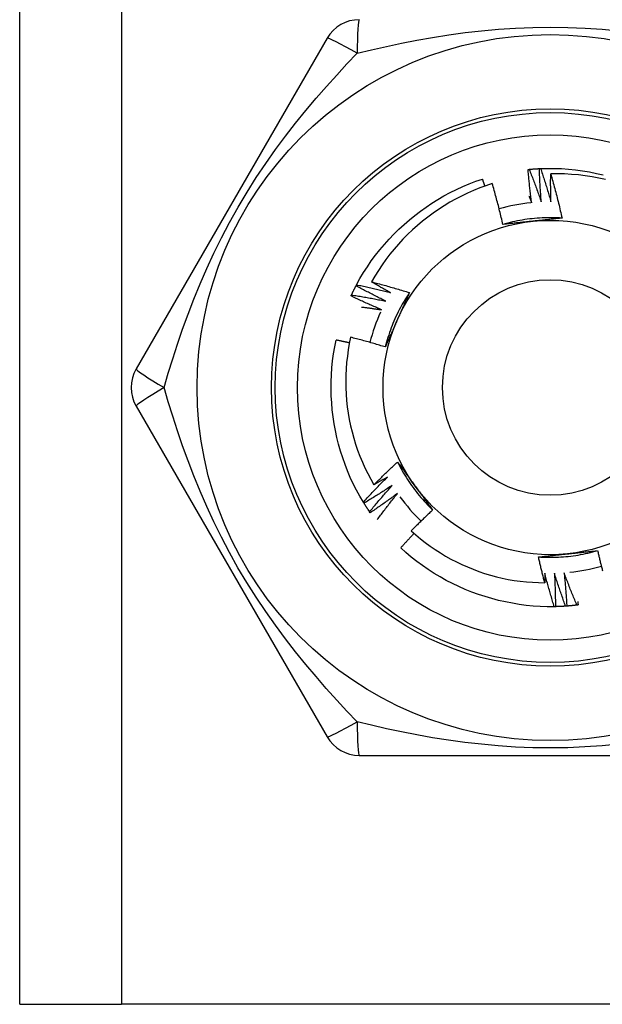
# Model space of a CAD drawing. Header units: inches. Extents: x 7 to 188, y 10 to 101.
# Tile 36 of 154: x 40.781 to 41.089, y 27.405 to 27.926. Entities that reach past the tile are written whole.
import ezdxf

# ---------------------------------------------------------------- set-up
doc = ezdxf.new("R2010")
doc.units = ezdxf.units.IN
doc.header["$MEASUREMENT"] = 0
doc.layers.add('Visible Edges(ANSI)', color=7, linetype='Continuous', lineweight=25)
doc.layers.add('Visible Tangent Edges(ANSI)', color=7, linetype='Continuous', lineweight=25)

msp = doc.modelspace()

# ---------------------------------------------------------------- linework, layer by layer
at = {"layer": 'Visible Edges(ANSI)'}
for p, q in [((40.78057, 27.40479), (40.78057, 72.34967)), ((40.94337, 27.9166), (40.84222, 27.7414)), ((40.9587, 27.78548), (40.95898, 27.78601)), ((40.84222, 27.72172), (40.94337, 27.54652)), ((40.9629, 27.67029), (40.96259, 27.6708)), ((40.96622, 27.66525), (40.96587, 27.66575)), ((41.0643, 27.61545), (41.06369, 27.61544)), ((40.96042, 27.53668), (41.16272, 27.53668)), ((40.78057, 27.40479), (40.83442, 27.40479)), ((41.28872, 27.40479), (40.83442, 27.40479))]:
    msp.add_line(p, q, dxfattribs=at)
at = {"layer": 'Visible Edges(ANSI)', "flags": 128}
for points in [[(41.04981, 27.84711), (41.04984, 27.84711), (41.04986, 27.84711), (41.04989, 27.84711), (41.04991, 27.84712), (41.04994, 27.84712), (41.04996, 27.84712), (41.04999, 27.84712), (41.05001, 27.84713), (41.05004, 27.84713), (41.05006, 27.84713), (41.05009, 27.84713), (41.05011, 27.84714), (41.05014, 27.84714), (41.05016, 27.84714), (41.05019, 27.84714), (41.05021, 27.84715), (41.05024, 27.84715), (41.05026, 27.84715), (41.05029, 27.84715), (41.05031, 27.84716), (41.05034, 27.84716), (41.05036, 27.84716), (41.05039, 27.84716), (41.05041, 27.84717)], [(41.05171, 27.82949), (41.05162, 27.83023), (41.05152, 27.83096), (41.05143, 27.83169), (41.05134, 27.83242), (41.05125, 27.83315), (41.05116, 27.83389), (41.05107, 27.83462), (41.05099, 27.83535), (41.0509, 27.83609), (41.05082, 27.83682), (41.05074, 27.83755), (41.05066, 27.83829), (41.05058, 27.83902), (41.0505, 27.83975), (41.05043, 27.84049), (41.05035, 27.84122), (41.05028, 27.84196), (41.05021, 27.84269), (41.05014, 27.84343), (41.05007, 27.84416), (41.05001, 27.8449), (41.04994, 27.84563), (41.04988, 27.84637), (41.04981, 27.84711)], [(41.05041, 27.84717), (41.05064, 27.84719), (41.05086, 27.84721), (41.05109, 27.84723), (41.05131, 27.84725), (41.05154, 27.84727), (41.05176, 27.84729), (41.05199, 27.84731), (41.05222, 27.84732), (41.05244, 27.84734), (41.05267, 27.84736), (41.05289, 27.84738), (41.05312, 27.84739), (41.05334, 27.84741), (41.05357, 27.84743), (41.05379, 27.84744), (41.05402, 27.84745), (41.05425, 27.84747), (41.05447, 27.84748), (41.0547, 27.8475), (41.05492, 27.84751), (41.05515, 27.84752), (41.05537, 27.84753), (41.0556, 27.84754), (41.05582, 27.84756)], [(41.05041, 27.84717), (41.0507, 27.84645), (41.05098, 27.84574), (41.05126, 27.84502), (41.05153, 27.84431), (41.05181, 27.84359), (41.05209, 27.84287), (41.05236, 27.84216), (41.05263, 27.84144), (41.05291, 27.84072), (41.05318, 27.84), (41.05344, 27.83928), (41.05371, 27.83856), (41.05398, 27.83784), (41.05424, 27.83712), (41.0545, 27.8364), (41.05477, 27.83567), (41.05503, 27.83495), (41.05529, 27.83423), (41.05554, 27.8335), (41.0558, 27.83278), (41.05605, 27.83205), (41.05631, 27.83133), (41.05656, 27.8306), (41.05681, 27.82987)], [(41.05583, 27.84756), (41.05585, 27.84756), (41.05588, 27.84756), (41.0559, 27.84756), (41.05593, 27.84757), (41.05595, 27.84757), (41.05598, 27.84757), (41.056, 27.84757), (41.05603, 27.84757), (41.05605, 27.84757), (41.05608, 27.84757), (41.0561, 27.84757), (41.05613, 27.84758), (41.05615, 27.84758), (41.05618, 27.84758), (41.0562, 27.84758), (41.05623, 27.84758), (41.05625, 27.84758), (41.05628, 27.84758), (41.0563, 27.84758), (41.05633, 27.84758), (41.05635, 27.84759), (41.05638, 27.84759), (41.0564, 27.84759), (41.05643, 27.84759)], [(41.05681, 27.82987), (41.05675, 27.83061), (41.0567, 27.83134), (41.05664, 27.83208), (41.05659, 27.83282), (41.05654, 27.83355), (41.05649, 27.83429), (41.05644, 27.83502), (41.05639, 27.83576), (41.05634, 27.8365), (41.0563, 27.83723), (41.05626, 27.83797), (41.05621, 27.83871), (41.05617, 27.83945), (41.05613, 27.84018), (41.0561, 27.84092), (41.05606, 27.84166), (41.05603, 27.84239), (41.05599, 27.84313), (41.05596, 27.84387), (41.05593, 27.84461), (41.0559, 27.84535), (41.05588, 27.84608), (41.05585, 27.84682), (41.05583, 27.84756)], [(41.05643, 27.84759), (41.06015, 27.84769), (41.06387, 27.84767), (41.06758, 27.84753), (41.07129, 27.84726), (41.07499, 27.84688), (41.07867, 27.84638), (41.08233, 27.84576), (41.08598, 27.84502), (41.0896, 27.84417)], [(41.05643, 27.84759), (41.05667, 27.84686), (41.05692, 27.84613), (41.05716, 27.8454), (41.0574, 27.84468), (41.05764, 27.84395), (41.05788, 27.84322), (41.05811, 27.84248), (41.05835, 27.84175), (41.05858, 27.84102), (41.05882, 27.84029), (41.05905, 27.83956), (41.05928, 27.83882), (41.0595, 27.83809), (41.05973, 27.83736), (41.05996, 27.83662), (41.06018, 27.83589), (41.0604, 27.83515), (41.06062, 27.83441), (41.06084, 27.83368), (41.06106, 27.83294), (41.06128, 27.8322), (41.06149, 27.83146), (41.06171, 27.83073), (41.06192, 27.82999)], [(40.95898, 27.78601), (40.96078, 27.78927), (40.96269, 27.79246), (40.96469, 27.79559), (40.9668, 27.79865), (40.96901, 27.80164), (40.97131, 27.80456), (40.97371, 27.80741), (40.97619, 27.81018), (40.97876, 27.81286), (40.98141, 27.81547), (40.98414, 27.81799), (40.98696, 27.82043), (40.98984, 27.82278), (40.9928, 27.82503), (40.99582, 27.82719), (40.99892, 27.82926), (41.00207, 27.83122), (41.00529, 27.83309), (41.00856, 27.83485), (41.01189, 27.83651), (41.01527, 27.83805), (41.0187, 27.83949), (41.02217, 27.84081), (41.02569, 27.84202)], [(41.02695, 27.8383), (41.0269, 27.83845), (41.02685, 27.83861), (41.0268, 27.83876), (41.02675, 27.83892), (41.02669, 27.83907), (41.02664, 27.83923), (41.02659, 27.83938), (41.02654, 27.83954), (41.02648, 27.8397), (41.02643, 27.83985), (41.02638, 27.84001), (41.02633, 27.84016), (41.02627, 27.84032), (41.02622, 27.84047), (41.02617, 27.84063), (41.02612, 27.84078), (41.02606, 27.84094), (41.02601, 27.84109), (41.02596, 27.84125), (41.0259, 27.8414), (41.02585, 27.84156), (41.0258, 27.84171), (41.02575, 27.84187), (41.02569, 27.84202)], [(41.06192, 27.82999), (41.0619, 27.8306), (41.06189, 27.83122), (41.06187, 27.83183), (41.06186, 27.83245), (41.06185, 27.83306), (41.06184, 27.83368), (41.06183, 27.83429), (41.06182, 27.83491), (41.06181, 27.83552), (41.0618, 27.83614), (41.0618, 27.83676), (41.06179, 27.83737), (41.06179, 27.83799), (41.06178, 27.8386), (41.06178, 27.83922), (41.06178, 27.83983), (41.06178, 27.84045), (41.06178, 27.84106), (41.06178, 27.84168), (41.06179, 27.8423), (41.06179, 27.84291), (41.06179, 27.84353), (41.0618, 27.84414), (41.06181, 27.84476)], [(41.09085, 27.84174), (41.08728, 27.84253), (41.08369, 27.84319), (41.08007, 27.84375), (41.07644, 27.84419), (41.0728, 27.84451), (41.06914, 27.84471), (41.06548, 27.84479), (41.06181, 27.84476)], [(41.06181, 27.84476), (41.06209, 27.84379), (41.06236, 27.84282), (41.06264, 27.84185), (41.06291, 27.84088), (41.06318, 27.83991), (41.06344, 27.83893), (41.0637, 27.83796), (41.06397, 27.83699), (41.06422, 27.83601), (41.06448, 27.83504), (41.06473, 27.83406), (41.06499, 27.83309), (41.06523, 27.83211), (41.06548, 27.83113), (41.06572, 27.83015), (41.06597, 27.82917), (41.0662, 27.82819), (41.06644, 27.82721), (41.06667, 27.82623), (41.0669, 27.82525), (41.06713, 27.82427), (41.06736, 27.82328), (41.06758, 27.8223), (41.0678, 27.82132)], [(41.03086, 27.8396), (41.02752, 27.83849), (41.02421, 27.83728), (41.02094, 27.83596), (41.01771, 27.83454), (41.01453, 27.83302), (41.0114, 27.8314), (41.00833, 27.82968), (41.00532, 27.82787), (41.00237, 27.82597), (40.99947, 27.82398), (40.99665, 27.82189), (40.99388, 27.81971), (40.99119, 27.81745), (40.98857, 27.8151), (40.98602, 27.81267), (40.98355, 27.81015), (40.98116, 27.80756), (40.97886, 27.8049), (40.97664, 27.80217), (40.97452, 27.79937), (40.97248, 27.7965), (40.97054, 27.79357), (40.96869, 27.79059), (40.96694, 27.78754)], [(41.03649, 27.81797), (41.03628, 27.81887), (41.03607, 27.81978), (41.03585, 27.82069), (41.03564, 27.8216), (41.03542, 27.8225), (41.0352, 27.82341), (41.03498, 27.82431), (41.03475, 27.82522), (41.03453, 27.82612), (41.0343, 27.82703), (41.03407, 27.82793), (41.03383, 27.82883), (41.0336, 27.82973), (41.03336, 27.83063), (41.03312, 27.83153), (41.03288, 27.83243), (41.03263, 27.83333), (41.03238, 27.83423), (41.03214, 27.83513), (41.03188, 27.83602), (41.03163, 27.83692), (41.03137, 27.83781), (41.03112, 27.83871), (41.03086, 27.8396)], [(41.05028, 27.83301), (41.05034, 27.83286), (41.0504, 27.83271), (41.05046, 27.83257), (41.05052, 27.83242), (41.05058, 27.83228), (41.05064, 27.83213), (41.0507, 27.83198), (41.05076, 27.83184), (41.05082, 27.83169), (41.05088, 27.83155), (41.05094, 27.8314), (41.051, 27.83125), (41.05106, 27.83111), (41.05112, 27.83096), (41.05118, 27.83081), (41.05124, 27.83067), (41.0513, 27.83052), (41.05136, 27.83037), (41.05142, 27.83023), (41.05148, 27.83008), (41.05154, 27.82993), (41.0516, 27.82979), (41.05166, 27.82964), (41.05171, 27.82949)], [(41.0678, 27.82132), (41.06649, 27.8214), (41.06517, 27.82146), (41.06385, 27.8215), (41.06253, 27.82152), (41.06121, 27.82152), (41.05989, 27.82151), (41.05858, 27.82147), (41.05726, 27.82142), (41.05594, 27.82134), (41.05462, 27.82125), (41.05331, 27.82114), (41.052, 27.82101), (41.05069, 27.82086), (41.04938, 27.82069), (41.04807, 27.8205), (41.04677, 27.8203), (41.04547, 27.82007), (41.04417, 27.81983), (41.04288, 27.81956), (41.04159, 27.81928), (41.04031, 27.81898), (41.03903, 27.81866), (41.03776, 27.81832), (41.03649, 27.81797)], [(41.0678, 27.82132), (41.06716, 27.82125), (41.06652, 27.82117), (41.06588, 27.8211), (41.06524, 27.82103), (41.06459, 27.82096), (41.06395, 27.82089), (41.06331, 27.82082), (41.06267, 27.82076), (41.06202, 27.82069), (41.06138, 27.82062), (41.06073, 27.82055), (41.06009, 27.82048), (41.05944, 27.82041), (41.0588, 27.82034), (41.05815, 27.82027), (41.0575, 27.82021), (41.05686, 27.82014), (41.05621, 27.82007), (41.05556, 27.82), (41.05491, 27.81993), (41.05426, 27.81986), (41.05361, 27.8198), (41.05296, 27.81973), (41.05231, 27.81966)], [(41.05231, 27.81966), (41.05164, 27.81959), (41.05098, 27.81952), (41.05032, 27.81945), (41.04965, 27.81938), (41.04899, 27.81931), (41.04833, 27.81924), (41.04767, 27.81917), (41.04701, 27.8191), (41.04635, 27.81903), (41.04569, 27.81896), (41.04503, 27.81889), (41.04437, 27.81882), (41.04371, 27.81875), (41.04305, 27.81868), (41.04239, 27.81861), (41.04174, 27.81854), (41.04108, 27.81847), (41.04042, 27.8184), (41.03976, 27.81833), (41.03911, 27.81825), (41.03845, 27.81818), (41.0378, 27.81811), (41.03714, 27.81804), (41.03649, 27.81797)], [(40.95629, 27.78062), (40.95639, 27.78082), (40.95649, 27.78103), (40.95658, 27.78123), (40.95668, 27.78143), (40.95678, 27.78164), (40.95688, 27.78184), (40.95697, 27.78205), (40.95707, 27.78225), (40.95717, 27.78245), (40.95727, 27.78266), (40.95737, 27.78286), (40.95747, 27.78306), (40.95757, 27.78326), (40.95767, 27.78347), (40.95777, 27.78367), (40.95788, 27.78387), (40.95798, 27.78407), (40.95808, 27.78427), (40.95818, 27.78447), (40.95829, 27.78468), (40.95839, 27.78488), (40.9585, 27.78508), (40.9586, 27.78528), (40.95871, 27.78548)], [(40.97444, 27.77735), (40.97378, 27.77768), (40.97312, 27.778), (40.97245, 27.77833), (40.97179, 27.77865), (40.97113, 27.77898), (40.97047, 27.77931), (40.96981, 27.77965), (40.96915, 27.77998), (40.9685, 27.78031), (40.96784, 27.78065), (40.96718, 27.78098), (40.96653, 27.78132), (40.96587, 27.78166), (40.96522, 27.782), (40.96456, 27.78234), (40.96391, 27.78269), (40.96325, 27.78303), (40.9626, 27.78338), (40.96195, 27.78373), (40.9613, 27.78407), (40.96065, 27.78442), (40.96, 27.78477), (40.95935, 27.78513), (40.9587, 27.78548)], [(40.95898, 27.78601), (40.95973, 27.78586), (40.96049, 27.7857), (40.96124, 27.78554), (40.96199, 27.78537), (40.96274, 27.78521), (40.96349, 27.78504), (40.96424, 27.78488), (40.96499, 27.78471), (40.96573, 27.78454), (40.96648, 27.78437), (40.96723, 27.78419), (40.96798, 27.78402), (40.96873, 27.78384), (40.96948, 27.78367), (40.97022, 27.78349), (40.97097, 27.78331), (40.97172, 27.78313), (40.97246, 27.78294), (40.97321, 27.78276), (40.97396, 27.78257), (40.9747, 27.78238), (40.97545, 27.7822), (40.97619, 27.78201), (40.97694, 27.78181)], [(40.96694, 27.78754), (40.96778, 27.78732), (40.96862, 27.7871), (40.96946, 27.78688), (40.9703, 27.78666), (40.97114, 27.78644), (40.97197, 27.78621), (40.97281, 27.78599), (40.97365, 27.78576), (40.97448, 27.78553), (40.97532, 27.78529), (40.97615, 27.78506), (40.97698, 27.78482), (40.97782, 27.78458), (40.97865, 27.78434), (40.97948, 27.7841), (40.98032, 27.78386), (40.98115, 27.78361), (40.98198, 27.78336), (40.98281, 27.78311), (40.98364, 27.78286), (40.98447, 27.78261), (40.9853, 27.78236), (40.98613, 27.7821), (40.98696, 27.78184)], [(40.97694, 27.78181), (40.97652, 27.78205), (40.9761, 27.78228), (40.97568, 27.78251), (40.97526, 27.78275), (40.97484, 27.78298), (40.97442, 27.78322), (40.974, 27.78345), (40.97359, 27.78369), (40.97317, 27.78392), (40.97275, 27.78416), (40.97233, 27.7844), (40.97192, 27.78464), (40.9715, 27.78488), (40.97109, 27.78512), (40.97067, 27.78536), (40.97025, 27.7856), (40.96984, 27.78584), (40.96943, 27.78608), (40.96901, 27.78632), (40.9686, 27.78656), (40.96818, 27.78681), (40.96777, 27.78705), (40.96736, 27.78729), (40.96694, 27.78754)], [(40.95604, 27.78007), (40.95605, 27.78009), (40.95606, 27.78011), (40.95607, 27.78014), (40.95608, 27.78016), (40.95609, 27.78018), (40.9561, 27.78021), (40.95611, 27.78023), (40.95613, 27.78025), (40.95614, 27.78027), (40.95615, 27.7803), (40.95616, 27.78032), (40.95617, 27.78034), (40.95618, 27.78037), (40.95619, 27.78039), (40.9562, 27.78041), (40.95621, 27.78043), (40.95622, 27.78046), (40.95623, 27.78048), (40.95624, 27.7805), (40.95625, 27.78053), (40.95626, 27.78055), (40.95627, 27.78057), (40.95628, 27.78059), (40.95629, 27.78062)], [(40.97218, 27.77277), (40.9715, 27.77306), (40.97082, 27.77335), (40.97015, 27.77364), (40.96947, 27.77393), (40.96879, 27.77423), (40.96812, 27.77452), (40.96744, 27.77482), (40.96677, 27.77512), (40.96609, 27.77542), (40.96542, 27.77572), (40.96474, 27.77602), (40.96407, 27.77632), (40.9634, 27.77663), (40.96273, 27.77693), (40.96206, 27.77724), (40.96139, 27.77755), (40.96072, 27.77786), (40.96005, 27.77817), (40.95938, 27.77848), (40.95871, 27.7788), (40.95804, 27.77911), (40.95737, 27.77943), (40.95671, 27.77975), (40.95604, 27.78007)], [(40.95629, 27.78062), (40.95705, 27.7805), (40.95781, 27.78038), (40.95857, 27.78025), (40.95933, 27.78013), (40.96009, 27.78001), (40.96084, 27.77988), (40.9616, 27.77975), (40.96236, 27.77962), (40.96311, 27.77949), (40.96387, 27.77936), (40.96463, 27.77923), (40.96538, 27.77909), (40.96614, 27.77895), (40.9669, 27.77882), (40.96765, 27.77868), (40.96841, 27.77853), (40.96916, 27.77839), (40.96992, 27.77825), (40.97067, 27.7781), (40.97143, 27.77796), (40.97218, 27.77781), (40.97293, 27.77766), (40.97369, 27.77751), (40.97444, 27.77735)], [(40.98696, 27.78184), (40.98623, 27.78074), (40.98552, 27.77963), (40.98482, 27.77851), (40.98414, 27.77738), (40.98348, 27.77623), (40.98284, 27.77508), (40.98221, 27.77392), (40.98159, 27.77276), (40.981, 27.77158), (40.98042, 27.77039), (40.97986, 27.7692), (40.97932, 27.768), (40.97879, 27.76679), (40.97828, 27.76557), (40.97779, 27.76434), (40.97732, 27.76311), (40.97687, 27.76187), (40.97643, 27.76063), (40.97601, 27.75938), (40.97561, 27.75812), (40.97523, 27.75686), (40.97487, 27.75559), (40.97452, 27.75432), (40.9742, 27.75304)], [(40.98696, 27.78184), (40.9867, 27.78125), (40.98644, 27.78066), (40.98618, 27.78007), (40.98592, 27.77947), (40.98566, 27.77888), (40.98539, 27.77829), (40.98513, 27.7777), (40.98487, 27.77711), (40.98461, 27.77652), (40.98435, 27.77592), (40.98409, 27.77533), (40.98382, 27.77474), (40.98356, 27.77415), (40.9833, 27.77355), (40.98303, 27.77296), (40.98277, 27.77236), (40.9825, 27.77177), (40.98224, 27.77117), (40.98197, 27.77058), (40.98171, 27.76998), (40.98144, 27.76939), (40.98118, 27.76879), (40.98091, 27.76819), (40.98064, 27.76759)], [(40.96159, 27.77422), (40.96204, 27.77416), (40.96248, 27.77411), (40.96292, 27.77405), (40.96336, 27.77399), (40.9638, 27.77394), (40.96424, 27.77388), (40.96468, 27.77382), (40.96513, 27.77376), (40.96557, 27.77371), (40.96601, 27.77365), (40.96645, 27.77359), (40.96689, 27.77353), (40.96733, 27.77347), (40.96777, 27.77341), (40.96821, 27.77334), (40.96866, 27.77328), (40.9691, 27.77322), (40.96954, 27.77316), (40.96998, 27.77309), (40.97042, 27.77303), (40.97086, 27.77297), (40.9713, 27.7729), (40.97174, 27.77283), (40.97218, 27.77277)], [(40.98064, 27.76759), (40.98037, 27.76698), (40.9801, 27.76637), (40.97983, 27.76576), (40.97956, 27.76515), (40.97929, 27.76454), (40.97902, 27.76393), (40.97875, 27.76333), (40.97848, 27.76272), (40.97821, 27.76211), (40.97794, 27.76151), (40.97767, 27.7609), (40.9774, 27.76029), (40.97713, 27.75969), (40.97686, 27.75908), (40.97659, 27.75848), (40.97633, 27.75787), (40.97606, 27.75727), (40.97579, 27.75667), (40.97553, 27.75606), (40.97526, 27.75546), (40.97499, 27.75485), (40.97473, 27.75425), (40.97446, 27.75365), (40.9742, 27.75304)], [(40.95583, 27.75819), (40.95515, 27.75489), (40.95457, 27.75157), (40.9541, 27.74823), (40.95373, 27.74487), (40.95347, 27.74151), (40.95331, 27.73813), (40.95325, 27.73475), (40.9533, 27.73136), (40.95346, 27.72798), (40.95372, 27.72462), (40.95409, 27.72126), (40.95456, 27.71792), (40.95514, 27.7146), (40.95581, 27.7113), (40.9566, 27.70802), (40.95748, 27.70477), (40.95847, 27.70154), (40.95956, 27.69834), (40.96075, 27.69518), (40.96204, 27.69205), (40.96343, 27.68896), (40.96491, 27.68593), (40.96649, 27.68294), (40.96816, 27.68001)], [(40.9742, 27.75304), (40.97344, 27.75328), (40.97268, 27.75351), (40.97192, 27.75374), (40.97115, 27.75397), (40.97039, 27.75419), (40.96963, 27.75442), (40.96887, 27.75464), (40.9681, 27.75487), (40.96734, 27.75509), (40.96657, 27.7553), (40.96581, 27.75552), (40.96504, 27.75574), (40.96428, 27.75595), (40.96351, 27.75616), (40.96275, 27.75637), (40.96198, 27.75658), (40.96121, 27.75679), (40.96044, 27.757), (40.95968, 27.7572), (40.95891, 27.7574), (40.95814, 27.7576), (40.95737, 27.7578), (40.9566, 27.758), (40.95583, 27.75819)], [(40.96259, 27.6708), (40.9607, 27.674), (40.95891, 27.67726), (40.95723, 27.68058), (40.95567, 27.68395), (40.95421, 27.68737), (40.95286, 27.69084), (40.95163, 27.69434), (40.9505, 27.69789), (40.94949, 27.70147), (40.94859, 27.70507), (40.9478, 27.70871), (40.94713, 27.71237), (40.94657, 27.71605), (40.94613, 27.71974), (40.9458, 27.72344), (40.94559, 27.72716), (40.9455, 27.73087), (40.94552, 27.73459), (40.94567, 27.73831), (40.94593, 27.74201), (40.94631, 27.74571), (40.94681, 27.74939), (40.94744, 27.75306), (40.94818, 27.7567)], [(40.95521, 27.7552), (40.95492, 27.75527), (40.95462, 27.75533), (40.95433, 27.7554), (40.95404, 27.75546), (40.95375, 27.75553), (40.95346, 27.75559), (40.95316, 27.75566), (40.95287, 27.75572), (40.95258, 27.75578), (40.95228, 27.75585), (40.95199, 27.75591), (40.9517, 27.75597), (40.95141, 27.75603), (40.95111, 27.7561), (40.95082, 27.75616), (40.95053, 27.75622), (40.95023, 27.75628), (40.94994, 27.75634), (40.94965, 27.7564), (40.94935, 27.75646), (40.94906, 27.75652), (40.94877, 27.75658), (40.94847, 27.75664), (40.94818, 27.7567)], [(40.96816, 27.68001), (40.96867, 27.68053), (40.96918, 27.68104), (40.9697, 27.68155), (40.97021, 27.68206), (40.97073, 27.68257), (40.97125, 27.68308), (40.97176, 27.68359), (40.97228, 27.6841), (40.9728, 27.6846), (40.97333, 27.68511), (40.97385, 27.68561), (40.97437, 27.68612), (40.97489, 27.68662), (40.97542, 27.68712), (40.97594, 27.68762), (40.97647, 27.68812), (40.977, 27.68862), (40.97753, 27.68912), (40.97806, 27.68961), (40.97859, 27.69011), (40.97912, 27.69061), (40.97965, 27.6911), (40.98019, 27.69159), (40.98072, 27.69208)], [(40.98072, 27.69208), (40.9811, 27.69156), (40.98148, 27.69104), (40.98187, 27.69052), (40.98225, 27.69), (40.98263, 27.68948), (40.98301, 27.68896), (40.98339, 27.68844), (40.98377, 27.68791), (40.98416, 27.68739), (40.98454, 27.68687), (40.98492, 27.68634), (40.9853, 27.68582), (40.98568, 27.6853), (40.98607, 27.68477), (40.98645, 27.68425), (40.98683, 27.68372), (40.98721, 27.68319), (40.9876, 27.68267), (40.98798, 27.68214), (40.98836, 27.68161), (40.98875, 27.68108), (40.98913, 27.68055), (40.98952, 27.68002), (40.9899, 27.67949)], [(40.98072, 27.69208), (40.98131, 27.6909), (40.98192, 27.68973), (40.98254, 27.68857), (40.98318, 27.68742), (40.98384, 27.68627), (40.98451, 27.68514), (40.9852, 27.68401), (40.98591, 27.6829), (40.98663, 27.68179), (40.98737, 27.6807), (40.98812, 27.67962), (40.98889, 27.67855), (40.98967, 27.67749), (40.99047, 27.67644), (40.99129, 27.6754), (40.99212, 27.67438), (40.99296, 27.67336), (40.99382, 27.67236), (40.9947, 27.67138), (40.99559, 27.6704), (40.99649, 27.66944), (40.99741, 27.66849), (40.99834, 27.66756), (40.99928, 27.66664)], [(40.96259, 27.6708), (40.96311, 27.67137), (40.96362, 27.67193), (40.96414, 27.6725), (40.96467, 27.67306), (40.96519, 27.67363), (40.96571, 27.67419), (40.96624, 27.67475), (40.96676, 27.67531), (40.96729, 27.67587), (40.96781, 27.67643), (40.96834, 27.67698), (40.96887, 27.67754), (40.9694, 27.6781), (40.96994, 27.67865), (40.97047, 27.6792), (40.971, 27.67976), (40.97154, 27.68031), (40.97208, 27.68086), (40.97261, 27.68141), (40.97315, 27.68196), (40.97369, 27.6825), (40.97423, 27.68305), (40.97478, 27.68359), (40.97532, 27.68414)], [(40.9779, 27.67973), (40.97728, 27.67932), (40.97666, 27.67891), (40.97605, 27.67851), (40.97543, 27.6781), (40.97481, 27.6777), (40.97419, 27.6773), (40.97357, 27.6769), (40.97295, 27.6765), (40.97233, 27.6761), (40.97171, 27.67571), (40.97108, 27.67531), (40.97046, 27.67492), (40.96983, 27.67453), (40.96921, 27.67414), (40.96858, 27.67374), (40.96795, 27.67336), (40.96733, 27.67297), (40.9667, 27.67258), (40.96607, 27.6722), (40.96544, 27.67181), (40.9648, 27.67143), (40.96417, 27.67105), (40.96354, 27.67067), (40.9629, 27.67029)], [(40.96587, 27.66575), (40.96636, 27.66634), (40.96685, 27.66693), (40.96734, 27.66752), (40.96783, 27.66811), (40.96832, 27.6687), (40.96882, 27.66929), (40.96931, 27.66988), (40.96981, 27.67046), (40.9703, 27.67105), (40.9708, 27.67164), (40.9713, 27.67222), (40.9718, 27.6728), (40.9723, 27.67338), (40.97281, 27.67397), (40.97331, 27.67455), (40.97382, 27.67513), (40.97432, 27.6757), (40.97483, 27.67628), (40.97534, 27.67686), (40.97585, 27.67743), (40.97636, 27.67801), (40.97687, 27.67858), (40.97738, 27.67915), (40.9779, 27.67973)], [(40.97532, 27.68414), (40.97502, 27.68396), (40.97473, 27.68379), (40.97443, 27.68361), (40.97413, 27.68344), (40.97383, 27.68327), (40.97354, 27.68309), (40.97324, 27.68292), (40.97294, 27.68275), (40.97264, 27.68257), (40.97235, 27.6824), (40.97205, 27.68223), (40.97175, 27.68206), (40.97145, 27.68188), (40.97115, 27.68171), (40.97085, 27.68154), (40.97055, 27.68137), (40.97026, 27.6812), (40.96996, 27.68103), (40.96966, 27.68086), (40.96936, 27.68069), (40.96906, 27.68052), (40.96876, 27.68035), (40.96846, 27.68018), (40.96816, 27.68001)], [(40.9899, 27.67949), (40.9903, 27.67895), (40.99069, 27.67841), (40.99108, 27.67787), (40.99147, 27.67733), (40.99186, 27.67679), (40.99226, 27.67626), (40.99265, 27.67572), (40.99304, 27.67518), (40.99343, 27.67464), (40.99382, 27.67411), (40.99421, 27.67357), (40.9946, 27.67304), (40.99499, 27.6725), (40.99538, 27.67197), (40.99577, 27.67143), (40.99616, 27.6709), (40.99655, 27.67036), (40.99694, 27.66983), (40.99733, 27.6693), (40.99772, 27.66876), (40.99811, 27.66823), (40.9985, 27.6677), (40.99889, 27.66717), (40.99928, 27.66664)], [(40.9807, 27.67545), (40.98011, 27.67501), (40.97951, 27.67458), (40.97892, 27.67414), (40.97832, 27.67371), (40.97772, 27.67327), (40.97713, 27.67284), (40.97653, 27.67241), (40.97593, 27.67198), (40.97533, 27.67155), (40.97473, 27.67112), (40.97412, 27.67069), (40.97352, 27.67027), (40.97292, 27.66984), (40.97231, 27.66942), (40.97171, 27.669), (40.9711, 27.66858), (40.97049, 27.66816), (40.96989, 27.66774), (40.96928, 27.66732), (40.96867, 27.6669), (40.96806, 27.66649), (40.96744, 27.66607), (40.96683, 27.66566), (40.96622, 27.66525)], [(40.96994, 27.66157), (40.97037, 27.66215), (40.97081, 27.66274), (40.97125, 27.66333), (40.97169, 27.66391), (40.97213, 27.6645), (40.97257, 27.66508), (40.97301, 27.66566), (40.97345, 27.66624), (40.9739, 27.66683), (40.97434, 27.66741), (40.97479, 27.66799), (40.97524, 27.66857), (40.97569, 27.66914), (40.97614, 27.66972), (40.97659, 27.6703), (40.97704, 27.67087), (40.9775, 27.67145), (40.97795, 27.67202), (40.97841, 27.6726), (40.97886, 27.67317), (40.97932, 27.67374), (40.97978, 27.67431), (40.98024, 27.67488), (40.9807, 27.67545)], [(40.96587, 27.66575), (40.96575, 27.66593), (40.96562, 27.66612), (40.96549, 27.66631), (40.96537, 27.66649), (40.96524, 27.66668), (40.96511, 27.66687), (40.96499, 27.66706), (40.96486, 27.66724), (40.96474, 27.66743), (40.96461, 27.66762), (40.96449, 27.66781), (40.96436, 27.668), (40.96424, 27.66819), (40.96412, 27.66838), (40.964, 27.66857), (40.96387, 27.66876), (40.96375, 27.66895), (40.96363, 27.66914), (40.96351, 27.66933), (40.96339, 27.66952), (40.96327, 27.66971), (40.96315, 27.6699), (40.96303, 27.6701), (40.96291, 27.67029)], [(40.99928, 27.66664), (40.9988, 27.66619), (40.99832, 27.66574), (40.99783, 27.66529), (40.99735, 27.66484), (40.99688, 27.66439), (40.9964, 27.66393), (40.99592, 27.66348), (40.99544, 27.66303), (40.99497, 27.66257), (40.99449, 27.66212), (40.99402, 27.66166), (40.99355, 27.6612), (40.99307, 27.66074), (40.9926, 27.66028), (40.99213, 27.65982), (40.99166, 27.65936), (40.99119, 27.6589), (40.99072, 27.65844), (40.99026, 27.65798), (40.98979, 27.65751), (40.98932, 27.65705), (40.98886, 27.65658), (40.98839, 27.65611), (40.98793, 27.65565)], [(40.98945, 27.65428), (40.98916, 27.65396), (40.98886, 27.65365), (40.98856, 27.65333), (40.98826, 27.65302), (40.98796, 27.6527), (40.98766, 27.65238), (40.98736, 27.65207), (40.98707, 27.65175), (40.98677, 27.65143), (40.98647, 27.65111), (40.98618, 27.65079), (40.98588, 27.65047), (40.98559, 27.65016), (40.98529, 27.64984), (40.985, 27.64952), (40.9847, 27.6492), (40.98441, 27.64887), (40.98412, 27.64855), (40.98382, 27.64823), (40.98353, 27.64791), (40.98324, 27.64759), (40.98294, 27.64726), (40.98265, 27.64694), (40.98236, 27.64662)], [(40.98793, 27.65565), (40.99035, 27.6535), (40.99284, 27.65143), (40.99538, 27.64944), (40.99799, 27.64753), (41.00065, 27.64569), (41.00337, 27.64395), (41.00613, 27.64228), (41.00896, 27.6407), (41.01183, 27.63921), (41.01474, 27.6378), (41.01771, 27.63649), (41.02071, 27.63527), (41.02375, 27.63414), (41.02681, 27.6331), (41.02991, 27.63217), (41.03303, 27.63133), (41.03617, 27.63059), (41.03933, 27.62994), (41.04252, 27.6294), (41.04572, 27.62895), (41.04893, 27.6286), (41.05216, 27.62836), (41.05539, 27.62821), (41.05863, 27.62817)], [(41.06369, 27.61544), (41.05997, 27.61543), (41.05626, 27.61555), (41.05255, 27.61579), (41.04885, 27.61615), (41.04516, 27.61663), (41.04149, 27.61723), (41.03784, 27.61794), (41.03422, 27.61877), (41.03062, 27.61971), (41.02706, 27.62077), (41.02352, 27.62194), (41.02003, 27.62321), (41.01658, 27.6246), (41.01317, 27.62609), (41.00981, 27.62769), (41.00651, 27.62939), (41.00326, 27.6312), (41.00007, 27.63311), (40.99694, 27.63512), (40.99388, 27.63722), (40.99089, 27.63943), (40.98797, 27.64173), (40.98512, 27.64413), (40.98236, 27.64662)], [(41.05533, 27.64181), (41.05665, 27.64173), (41.05797, 27.64167), (41.05928, 27.64162), (41.0606, 27.6416), (41.06192, 27.6416), (41.06324, 27.64161), (41.06456, 27.64165), (41.06588, 27.6417), (41.0672, 27.64178), (41.06851, 27.64187), (41.06983, 27.64198), (41.07114, 27.64211), (41.07245, 27.64226), (41.07376, 27.64243), (41.07506, 27.64262), (41.07637, 27.64282), (41.07767, 27.64305), (41.07896, 27.64329), (41.08025, 27.64356), (41.08154, 27.64384), (41.08283, 27.64414), (41.08411, 27.64446), (41.08538, 27.6448), (41.08665, 27.64516)], [(41.05533, 27.64181), (41.05597, 27.64188), (41.05661, 27.64195), (41.05726, 27.64202), (41.0579, 27.64209), (41.05854, 27.64216), (41.05918, 27.64223), (41.05983, 27.6423), (41.06047, 27.64237), (41.06111, 27.64244), (41.06176, 27.6425), (41.0624, 27.64257), (41.06305, 27.64264), (41.06369, 27.64271), (41.06434, 27.64278), (41.06498, 27.64285), (41.06563, 27.64292), (41.06628, 27.64298), (41.06693, 27.64305), (41.06758, 27.64312), (41.06822, 27.64319), (41.06887, 27.64326), (41.06952, 27.64333), (41.07018, 27.6434), (41.07083, 27.64346)], [(41.07083, 27.64346), (41.07149, 27.64353), (41.07216, 27.6436), (41.07282, 27.64367), (41.07348, 27.64374), (41.07415, 27.64381), (41.07481, 27.64388), (41.07547, 27.64395), (41.07613, 27.64402), (41.07679, 27.64409), (41.07745, 27.64416), (41.07811, 27.64423), (41.07877, 27.6443), (41.07943, 27.64437), (41.08009, 27.64444), (41.08074, 27.64451), (41.0814, 27.64458), (41.08206, 27.64465), (41.08271, 27.64473), (41.08337, 27.6448), (41.08403, 27.64487), (41.08468, 27.64494), (41.08534, 27.64501), (41.08599, 27.64508), (41.08665, 27.64516)], [(41.08665, 27.64516), (41.08677, 27.64465), (41.08688, 27.64414), (41.087, 27.64363), (41.08712, 27.64312), (41.08724, 27.64261), (41.08736, 27.64211), (41.08748, 27.6416), (41.0876, 27.64109), (41.08772, 27.64059), (41.08785, 27.64008), (41.08797, 27.63957), (41.08809, 27.63907), (41.08822, 27.63856), (41.08834, 27.63805), (41.08847, 27.63755), (41.0886, 27.63704), (41.08873, 27.63654), (41.08885, 27.63603), (41.08898, 27.63552), (41.08911, 27.63502), (41.08924, 27.63452)], [(41.05863, 27.62817), (41.05849, 27.62873), (41.05834, 27.6293), (41.0582, 27.62986), (41.05805, 27.63043), (41.05791, 27.631), (41.05776, 27.63156), (41.05762, 27.63213), (41.05748, 27.6327), (41.05734, 27.63327), (41.0572, 27.63383), (41.05706, 27.6344), (41.05692, 27.63497), (41.05679, 27.63554), (41.05665, 27.63611), (41.05651, 27.63668), (41.05638, 27.63724), (41.05624, 27.63781), (41.05611, 27.63838), (41.05598, 27.63895), (41.05585, 27.63952), (41.05572, 27.64009), (41.05559, 27.64066), (41.05546, 27.64123), (41.05533, 27.64181)], [(41.05866, 27.63318), (41.05866, 27.63297), (41.05866, 27.63276), (41.05866, 27.63255), (41.05866, 27.63234), (41.05866, 27.63213), (41.05866, 27.63192), (41.05866, 27.63172), (41.05866, 27.63151), (41.05866, 27.6313), (41.05866, 27.63109), (41.05866, 27.63088), (41.05866, 27.63067), (41.05865, 27.63046), (41.05865, 27.63025), (41.05865, 27.63004), (41.05865, 27.62984), (41.05865, 27.62963), (41.05865, 27.62942), (41.05865, 27.62921), (41.05864, 27.629), (41.05864, 27.62879), (41.05864, 27.62858), (41.05864, 27.62837), (41.05863, 27.62817)], [(41.06369, 27.61544), (41.06347, 27.61617), (41.06324, 27.61691), (41.06302, 27.61764), (41.0628, 27.61838), (41.06258, 27.61911), (41.06236, 27.61985), (41.06214, 27.62059), (41.06193, 27.62132), (41.06171, 27.62206), (41.0615, 27.6228), (41.06129, 27.62354), (41.06108, 27.62428), (41.06087, 27.62501), (41.06066, 27.62575), (41.06045, 27.62649), (41.06025, 27.62724), (41.06004, 27.62798), (41.05984, 27.62872), (41.05964, 27.62946), (41.05944, 27.6302), (41.05925, 27.63095), (41.05905, 27.63169), (41.05885, 27.63243), (41.05866, 27.63318)], [(41.06377, 27.63316), (41.06381, 27.63242), (41.06385, 27.63168), (41.06388, 27.63095), (41.06392, 27.63021), (41.06395, 27.62947), (41.06398, 27.62874), (41.06401, 27.628), (41.06404, 27.62726), (41.06407, 27.62652), (41.06409, 27.62579), (41.06412, 27.62505), (41.06414, 27.62431), (41.06416, 27.62357), (41.06418, 27.62284), (41.0642, 27.6221), (41.06421, 27.62136), (41.06423, 27.62062), (41.06424, 27.61988), (41.06426, 27.61914), (41.06427, 27.61841), (41.06428, 27.61767), (41.06428, 27.61693), (41.06429, 27.61619), (41.0643, 27.61545)], [(41.06972, 27.61571), (41.06945, 27.61643), (41.06919, 27.61715), (41.06893, 27.61787), (41.06867, 27.61859), (41.06841, 27.61932), (41.06816, 27.62004), (41.0679, 27.62076), (41.06765, 27.62149), (41.06739, 27.62221), (41.06714, 27.62294), (41.06689, 27.62367), (41.06664, 27.62439), (41.0664, 27.62512), (41.06615, 27.62585), (41.06591, 27.62658), (41.06566, 27.62731), (41.06542, 27.62804), (41.06518, 27.62877), (41.06494, 27.6295), (41.06471, 27.63023), (41.06447, 27.63096), (41.06424, 27.63169), (41.064, 27.63243), (41.06377, 27.63316)], [(41.06888, 27.63341), (41.06895, 27.63267), (41.06903, 27.63194), (41.0691, 27.6312), (41.06917, 27.63047), (41.06925, 27.62973), (41.06931, 27.629), (41.06938, 27.62827), (41.06945, 27.62753), (41.06951, 27.6268), (41.06958, 27.62606), (41.06964, 27.62532), (41.0697, 27.62459), (41.06976, 27.62385), (41.06982, 27.62312), (41.06988, 27.62238), (41.06993, 27.62164), (41.06998, 27.62091), (41.07004, 27.62017), (41.07009, 27.61944), (41.07014, 27.6187), (41.07018, 27.61796), (41.07023, 27.61722), (41.07028, 27.61649), (41.07032, 27.61575)], [(41.07572, 27.61628), (41.07542, 27.61699), (41.07512, 27.6177), (41.07482, 27.61841), (41.07452, 27.61911), (41.07423, 27.61982), (41.07394, 27.62053), (41.07364, 27.62124), (41.07335, 27.62195), (41.07306, 27.62266), (41.07277, 27.62338), (41.07249, 27.62409), (41.0722, 27.6248), (41.07192, 27.62552), (41.07163, 27.62623), (41.07135, 27.62695), (41.07107, 27.62766), (41.07079, 27.62838), (41.07051, 27.62909), (41.07024, 27.62981), (41.06996, 27.63053), (41.06969, 27.63125), (41.06942, 27.63197), (41.06915, 27.63269), (41.06888, 27.63341)], [(41.07632, 27.61636), (41.07629, 27.61636), (41.07627, 27.61635), (41.07624, 27.61635), (41.07622, 27.61635), (41.07619, 27.61634), (41.07617, 27.61634), (41.07614, 27.61634), (41.07612, 27.61633), (41.07609, 27.61633), (41.07607, 27.61633), (41.07604, 27.61632), (41.07602, 27.61632), (41.07599, 27.61632), (41.07597, 27.61632), (41.07594, 27.61631), (41.07592, 27.61631), (41.07589, 27.61631), (41.07587, 27.6163), (41.07584, 27.6163), (41.07582, 27.6163), (41.07579, 27.61629), (41.07577, 27.61629), (41.07574, 27.61629), (41.07572, 27.61628)], [(41.07612, 27.61813), (41.07613, 27.61805), (41.07614, 27.61798), (41.07614, 27.61791), (41.07615, 27.61783), (41.07616, 27.61776), (41.07617, 27.61769), (41.07618, 27.61761), (41.07619, 27.61754), (41.07619, 27.61747), (41.0762, 27.61739), (41.07621, 27.61732), (41.07622, 27.61724), (41.07623, 27.61717), (41.07624, 27.6171), (41.07624, 27.61702), (41.07625, 27.61695), (41.07626, 27.61688), (41.07627, 27.6168), (41.07628, 27.61673), (41.07629, 27.61665), (41.07629, 27.61658), (41.0763, 27.61651), (41.07631, 27.61643), (41.07632, 27.61636)], [(41.06972, 27.61571), (41.06949, 27.61569), (41.06927, 27.61567), (41.06904, 27.61566), (41.06881, 27.61565), (41.06859, 27.61563), (41.06836, 27.61562), (41.06814, 27.61561), (41.06791, 27.61559), (41.06769, 27.61558), (41.06746, 27.61557), (41.06723, 27.61556), (41.06701, 27.61555), (41.06678, 27.61554), (41.06656, 27.61553), (41.06633, 27.61552), (41.06611, 27.61551), (41.06588, 27.6155), (41.06565, 27.61549), (41.06543, 27.61549), (41.0652, 27.61548), (41.06498, 27.61547), (41.06475, 27.61547), (41.06452, 27.61546), (41.0643, 27.61546)], [(41.07032, 27.61575), (41.07029, 27.61575), (41.07027, 27.61575), (41.07024, 27.61574), (41.07022, 27.61574), (41.07019, 27.61574), (41.07017, 27.61574), (41.07014, 27.61574), (41.07012, 27.61573), (41.07009, 27.61573), (41.07007, 27.61573), (41.07004, 27.61573), (41.07002, 27.61573), (41.06999, 27.61573), (41.06997, 27.61572), (41.06994, 27.61572), (41.06992, 27.61572), (41.06989, 27.61572), (41.06987, 27.61572), (41.06984, 27.61571), (41.06982, 27.61571), (41.06979, 27.61571), (41.06977, 27.61571), (41.06974, 27.61571), (41.06972, 27.61571)], [(41.07572, 27.61628), (41.0755, 27.61626), (41.07527, 27.61623), (41.07505, 27.6162), (41.07482, 27.61618), (41.0746, 27.61615), (41.07437, 27.61613), (41.07415, 27.6161), (41.07392, 27.61608), (41.0737, 27.61606), (41.07347, 27.61603), (41.07325, 27.61601), (41.07302, 27.61599), (41.0728, 27.61597), (41.07257, 27.61594), (41.07235, 27.61592), (41.07212, 27.6159), (41.0719, 27.61588), (41.07167, 27.61586), (41.07145, 27.61584), (41.07122, 27.61582), (41.071, 27.61581), (41.07077, 27.61579), (41.07055, 27.61577), (41.07032, 27.61575)]]:
    msp.add_lwpolyline(points, dxfattribs=at)
at = {"layer": 'Visible Edges(ANSI)'}
for radius in [0.18701, 0.13386, 0.08858]:
    msp.add_circle((41.06157, 27.73156), radius, dxfattribs=at)
for centre, radius, start, end in [((40.96042, 27.90676), 0.01969, 90, 150), ((41.06157, 27.73156), 0.09843, 96.0181, 105.9569), ((41.06157, 27.73156), 0.09843, 156.0181, 165.9569), ((40.85927, 27.73156), 0.01969, 150, 210), ((41.06157, 27.73156), 0.09843, 216.0181, 225.9569), ((41.06157, 27.73156), 0.09843, 276.0181, 285.9569), ((40.96042, 27.55636), 0.01969, 210, 270)]:
    msp.add_arc(centre, radius, start, end, dxfattribs=at)
at = {"layer": 'Visible Tangent Edges(ANSI)'}
msp.add_line((40.83442, 72.34967), (40.83442, 27.40479), dxfattribs=at)
at = {"layer": 'Visible Tangent Edges(ANSI)', "flags": 128}
for points in [[(40.95932, 27.90866), (40.96694, 27.91051), (40.97476, 27.9123), (40.98276, 27.914), (40.99094, 27.91559), (40.99928, 27.91707), (41.00779, 27.9184), (41.01644, 27.91958), (41.02523, 27.92058), (41.03415, 27.9214), (41.04319, 27.922), (41.05234, 27.92237), (41.06159, 27.92251), (41.07088, 27.92238), (41.08005, 27.92201), (41.0891, 27.92141), (41.09801, 27.9206)], [(40.85707, 27.73156), (40.85928, 27.73909), (40.86164, 27.74675), (40.86417, 27.75454), (40.86688, 27.76242), (40.86978, 27.77039), (40.87288, 27.77843), (40.87619, 27.78651), (40.87972, 27.79463), (40.88347, 27.80276), (40.88747, 27.81089), (40.89172, 27.819), (40.89623, 27.82707), (40.90097, 27.83503), (40.90587, 27.84278), (40.91091, 27.85031), (40.91607, 27.85763), (40.92133, 27.86473), (40.92667, 27.87162), (40.93207, 27.8783), (40.93751, 27.88478), (40.94298, 27.89105), (40.94845, 27.89712), (40.9539, 27.90299), (40.95932, 27.90866)], [(40.95932, 27.55446), (40.9539, 27.56013), (40.94845, 27.56601), (40.94297, 27.5721), (40.9375, 27.57839), (40.93205, 27.58488), (40.92664, 27.59159), (40.92129, 27.59849), (40.91602, 27.60561), (40.91086, 27.61293), (40.90582, 27.62045), (40.90092, 27.62819), (40.89618, 27.63612), (40.89166, 27.64422), (40.8874, 27.65234), (40.8834, 27.66047), (40.87964, 27.66859), (40.87612, 27.6767), (40.87283, 27.68477), (40.86974, 27.69278), (40.86685, 27.70073), (40.86415, 27.7086), (40.86163, 27.71637), (40.85928, 27.72403), (40.85707, 27.73156)], [(41.09791, 27.54254), (41.08899, 27.54173), (41.07994, 27.54112), (41.07079, 27.54075), (41.06154, 27.54062), (41.05226, 27.54074), (41.04309, 27.54111), (41.03404, 27.54171), (41.02512, 27.54253), (41.01634, 27.54353), (41.00771, 27.54471), (40.99922, 27.54604), (40.9909, 27.54752), (40.98273, 27.54912), (40.97475, 27.55082), (40.96694, 27.55261), (40.95932, 27.55446)]]:
    msp.add_lwpolyline(points, dxfattribs=at)
at = {"layer": 'Visible Tangent Edges(ANSI)'}
for radius in [0.14764, 0.14567, 0.05709]:
    msp.add_circle((41.06157, 27.73156), radius, dxfattribs=at)
for centre, major_axis, start_param, end_param in [((40.96042, 27.90676), (0, 0.01969), 0, 1.474012), ((40.96042, 27.90676), (-0.01705, 0.00984), 4.809173, 6.283185), ((40.85927, 27.73156), (-0.01705, 0.00984), 0, 1.474012), ((40.85927, 27.73156), (-0.01705, -0.00984), 4.809173, 6.283185), ((40.96042, 27.55636), (-0.01705, -0.00984), 0, 1.474012), ((40.96042, 27.55636), (0, -0.01969), 4.809173, 6.283185)]:
    msp.add_ellipse(centre, major_axis=major_axis, ratio=0.056054, start_param=start_param, end_param=end_param, dxfattribs=at)

doc.saveas('drawing.dxf')
